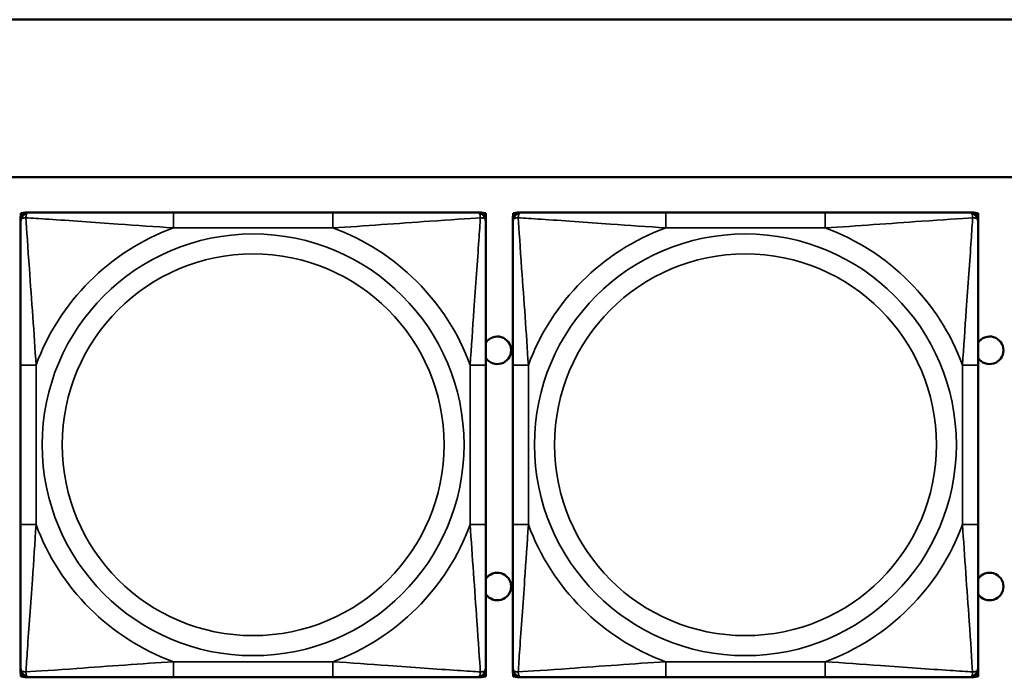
# Model space of a CAD drawing. Header units: inches. Extents: x 3.2 to 29.7, y 5.5 to 19.1.
# Tile 23 of 39: x 18.5 to 19.8, y 8 to 8.8. Entities that reach past the tile are written whole.
import ezdxf

# ---------------------------------------------------------------- set-up
doc = ezdxf.new("R2010")
doc.units = ezdxf.units.IN
doc.header["$MEASUREMENT"] = 0
doc.layers.add('Visible (ANSI)', color=7, linetype='Continuous', lineweight=50)
doc.layers.add('Visible Narrow (ANSI)', color=7, linetype='Continuous', lineweight=35)

msp = doc.modelspace()

# ---------------------------------------------------------------- linework, layer by layer
at = {"layer": 'Visible (ANSI)'}
for p, q in [((9.0372, 8.794), (28.0372, 8.794)), ((16.0072, 8.594), (21.0422, 8.594)), ((18.5419, 8.5374), (18.5419, 8.5433)), ((18.5422, 8.548), (18.5442, 8.548)), ((18.5422, 8.5451), (18.5422, 8.548)), ((18.5478, 8.5492), (18.5538, 8.5492)), ((18.9384, 8.5492), (18.7361, 8.5492)), ((19.1207, 8.5492), (19.1266, 8.5492)), ((19.1303, 8.548), (19.1326, 8.548)), ((19.1325, 8.5433), (19.1325, 8.5374)), ((19.1326, 8.548), (19.1326, 8.3216)), ((19.1669, 8.5374), (19.1669, 8.5433)), ((19.1672, 8.548), (19.1692, 8.548)), ((19.1672, 8.5451), (19.1672, 8.548)), ((19.1728, 8.5492), (19.1788, 8.5492)), ((19.5634, 8.5492), (19.3611, 8.5492)), ((19.7457, 8.5492), (19.7516, 8.5492)), ((19.7553, 8.548), (19.7576, 8.548)), ((19.7575, 8.5433), (19.7575, 8.5374)), ((19.7576, 8.548), (19.7576, 8.3216)), ((18.5419, 8.3551), (18.5419, 8.1528)), ((19.1325, 8.1528), (19.1325, 8.3551)), ((19.1669, 8.3551), (19.1669, 8.1528)), ((19.7575, 8.1528), (19.7575, 8.3551)), ((19.1325, 8.3216), (19.1326, 8.3216)), ((19.1326, 8.3216), (19.1326, 8.1641)), ((19.7575, 8.3216), (19.7576, 8.3216)), ((19.7576, 8.3216), (19.7576, 8.1641)), ((19.1326, 8.1641), (19.1325, 8.1641)), ((19.1326, 8.1641), (19.1326, 7.9597)), ((19.7576, 8.1641), (19.7575, 8.1641)), ((19.7576, 8.1641), (19.7576, 7.9597)), ((18.5419, 7.9646), (18.5419, 7.9705)), ((18.5422, 7.9597), (18.5422, 7.9628)), ((19.1325, 7.9705), (19.1325, 7.9646)), ((19.1669, 7.9646), (19.1669, 7.9705)), ((19.1672, 7.9597), (19.1672, 7.9628)), ((19.7575, 7.9705), (19.7575, 7.9646)), ((18.5446, 7.9597), (18.5422, 7.9597)), ((18.5538, 7.9587), (18.5478, 7.9587)), ((18.7361, 7.9587), (18.9384, 7.9587)), ((19.1266, 7.9587), (19.1207, 7.9587)), ((19.1326, 7.9597), (19.1299, 7.9597)), ((19.1696, 7.9597), (19.1672, 7.9597)), ((19.1788, 7.9587), (19.1728, 7.9587)), ((19.3611, 7.9587), (19.5634, 7.9587)), ((19.7516, 7.9587), (19.7457, 7.9587)), ((19.7576, 7.9597), (19.7549, 7.9597))]:
    msp.add_line(p, q, dxfattribs=at)
for centre, radius, start, end in [((18.5478, 8.5433), 0.00591, 90, 180), ((18.5538, 8.5374), 0.0118, 90, 180), ((19.1207, 8.5374), 0.0118, 0, 90), ((19.1266, 8.5433), 0.00591, 0, 90), ((19.1728, 8.5433), 0.00591, 90, 180), ((19.1788, 8.5374), 0.0118, 90, 180), ((19.7457, 8.5374), 0.0118, 0, 90), ((19.7516, 8.5433), 0.00591, 0, 90), ((19.1472, 8.374), 0.0175, 213.5649, 146.4351), ((19.7722, 8.374), 0.0175, 213.5649, 146.4351), ((19.1472, 8.074), 0.0175, 213.5649, 146.4351), ((19.7722, 8.074), 0.0175, 213.5649, 146.4351), ((18.5538, 7.9705), 0.0118, 180, 270), ((18.5478, 7.9646), 0.00591, 180, 270), ((19.1207, 7.9705), 0.0118, 270, 0), ((19.1266, 7.9646), 0.00591, 270, 0), ((19.1788, 7.9705), 0.0118, 180, 270), ((19.1728, 7.9646), 0.00591, 180, 270), ((19.7457, 7.9705), 0.0118, 270, 0), ((19.7516, 7.9646), 0.00591, 270, 0)]:
    msp.add_arc(centre, radius, start, end, dxfattribs=at)
for points, knots in [([(18.7361, 8.5492), (18.7124, 8.5492), (18.6884, 8.5492), (18.6651, 8.5492), (18.6344, 8.5492), (18.6035, 8.5492), (18.5803, 8.5492), (18.5682, 8.5492), (18.5586, 8.5492), (18.5538, 8.5492)], [0.2569537, 0.2569537, 0.2569537, 0.2569537, 0.4371919, 0.4371919, 0.4371919, 0.6739428, 0.6739428, 0.6739428, 0.7963818, 0.7963818, 0.7963818, 0.7963818]), ([(19.1207, 8.5492), (19.1149, 8.5492), (19.1025, 8.5492), (19.0872, 8.5492), (19.0638, 8.5492), (19.0347, 8.5492), (19.0056, 8.5492), (18.9834, 8.5492), (18.9608, 8.5492), (18.9384, 8.5492)], [-0.7968224, -0.7968224, -0.7968224, -0.7968224, -0.6514613, -0.6514613, -0.6514613, -0.427691, -0.427691, -0.427691, -0.2569517, -0.2569517, -0.2569517, -0.2569517]), ([(19.3611, 8.5492), (19.3374, 8.5492), (19.3134, 8.5492), (19.2901, 8.5492), (19.2594, 8.5492), (19.2285, 8.5492), (19.2053, 8.5492), (19.1932, 8.5492), (19.1836, 8.5492), (19.1788, 8.5492)], [0.2569537, 0.2569537, 0.2569537, 0.2569537, 0.4371919, 0.4371919, 0.4371919, 0.6739428, 0.6739428, 0.6739428, 0.7963818, 0.7963818, 0.7963818, 0.7963818]), ([(19.7457, 8.5492), (19.7399, 8.5492), (19.7275, 8.5492), (19.7122, 8.5492), (19.6888, 8.5492), (19.6597, 8.5492), (19.6306, 8.5492), (19.6084, 8.5492), (19.5858, 8.5492), (19.5634, 8.5492)], [-0.7968224, -0.7968224, -0.7968224, -0.7968224, -0.6514613, -0.6514613, -0.6514613, -0.427691, -0.427691, -0.427691, -0.2569517, -0.2569517, -0.2569517, -0.2569517]), ([(18.5419, 8.5374), (18.5419, 8.5317), (18.5419, 8.5192), (18.5419, 8.504), (18.5419, 8.4805), (18.5419, 8.4514), (18.5419, 8.4223), (18.5419, 8.4002), (18.5419, 8.3775), (18.5419, 8.3551)], [-0.7968224, -0.7968224, -0.7968224, -0.7968224, -0.6514613, -0.6514613, -0.6514613, -0.427691, -0.427691, -0.427691, -0.2569517, -0.2569517, -0.2569517, -0.2569517]), ([(19.1325, 8.3551), (19.1325, 8.3788), (19.1325, 8.4028), (19.1325, 8.4261), (19.1325, 8.4568), (19.1325, 8.4877), (19.1325, 8.5109), (19.1325, 8.5229), (19.1325, 8.5326), (19.1325, 8.5374)], [0.2569537, 0.2569537, 0.2569537, 0.2569537, 0.4371919, 0.4371919, 0.4371919, 0.6739428, 0.6739428, 0.6739428, 0.7963818, 0.7963818, 0.7963818, 0.7963818]), ([(19.1669, 8.5374), (19.1669, 8.5317), (19.1669, 8.5192), (19.1669, 8.504), (19.1669, 8.4805), (19.1669, 8.4514), (19.1669, 8.4223), (19.1669, 8.4002), (19.1669, 8.3775), (19.1669, 8.3551)], [-0.7968224, -0.7968224, -0.7968224, -0.7968224, -0.6514613, -0.6514613, -0.6514613, -0.427691, -0.427691, -0.427691, -0.2569517, -0.2569517, -0.2569517, -0.2569517]), ([(19.7575, 8.3551), (19.7575, 8.3788), (19.7575, 8.4028), (19.7575, 8.4261), (19.7575, 8.4568), (19.7575, 8.4877), (19.7575, 8.5109), (19.7575, 8.5229), (19.7575, 8.5326), (19.7575, 8.5374)], [0.2569537, 0.2569537, 0.2569537, 0.2569537, 0.4371919, 0.4371919, 0.4371919, 0.6739428, 0.6739428, 0.6739428, 0.7963818, 0.7963818, 0.7963818, 0.7963818]), ([(18.5419, 8.1528), (18.5419, 8.1291), (18.5419, 8.1052), (18.5419, 8.0818), (18.5419, 8.0511), (18.5419, 8.0202), (18.5419, 7.997), (18.5419, 7.985), (18.5419, 7.9753), (18.5419, 7.9705)], [0.2569537, 0.2569537, 0.2569537, 0.2569537, 0.4371919, 0.4371919, 0.4371919, 0.6739428, 0.6739428, 0.6739428, 0.7963818, 0.7963818, 0.7963818, 0.7963818]), ([(19.1325, 7.9705), (19.1325, 7.9762), (19.1325, 7.9887), (19.1325, 8.0039), (19.1325, 8.0274), (19.1325, 8.0565), (19.1325, 8.0856), (19.1325, 8.1077), (19.1325, 8.1304), (19.1325, 8.1528)], [-0.7968224, -0.7968224, -0.7968224, -0.7968224, -0.6514613, -0.6514613, -0.6514613, -0.427691, -0.427691, -0.427691, -0.2569517, -0.2569517, -0.2569517, -0.2569517]), ([(19.1669, 8.1528), (19.1669, 8.1291), (19.1669, 8.1052), (19.1669, 8.0818), (19.1669, 8.0511), (19.1669, 8.0202), (19.1669, 7.997), (19.1669, 7.985), (19.1669, 7.9753), (19.1669, 7.9705)], [0.2569537, 0.2569537, 0.2569537, 0.2569537, 0.4371919, 0.4371919, 0.4371919, 0.6739428, 0.6739428, 0.6739428, 0.7963818, 0.7963818, 0.7963818, 0.7963818]), ([(19.7575, 7.9705), (19.7575, 7.9762), (19.7575, 7.9887), (19.7575, 8.0039), (19.7575, 8.0274), (19.7575, 8.0565), (19.7575, 8.0856), (19.7575, 8.1077), (19.7575, 8.1304), (19.7575, 8.1528)], [-0.7968224, -0.7968224, -0.7968224, -0.7968224, -0.6514613, -0.6514613, -0.6514613, -0.427691, -0.427691, -0.427691, -0.2569517, -0.2569517, -0.2569517, -0.2569517]), ([(18.5538, 7.9587), (18.5595, 7.9587), (18.572, 7.9587), (18.5872, 7.9587), (18.6106, 7.9587), (18.6397, 7.9587), (18.6688, 7.9587), (18.691, 7.9587), (18.7137, 7.9587), (18.7361, 7.9587)], [-0.7968224, -0.7968224, -0.7968224, -0.7968224, -0.6514613, -0.6514613, -0.6514613, -0.427691, -0.427691, -0.427691, -0.2569517, -0.2569517, -0.2569517, -0.2569517]), ([(18.9384, 7.9587), (18.962, 7.9587), (18.986, 7.9587), (19.0094, 7.9587), (19.0401, 7.9587), (19.0709, 7.9587), (19.0942, 7.9587), (19.1062, 7.9587), (19.1158, 7.9587), (19.1207, 7.9587)], [0.2569537, 0.2569537, 0.2569537, 0.2569537, 0.4371919, 0.4371919, 0.4371919, 0.6739428, 0.6739428, 0.6739428, 0.7963818, 0.7963818, 0.7963818, 0.7963818]), ([(19.1788, 7.9587), (19.1845, 7.9587), (19.197, 7.9587), (19.2122, 7.9587), (19.2356, 7.9587), (19.2647, 7.9587), (19.2938, 7.9587), (19.316, 7.9587), (19.3387, 7.9587), (19.3611, 7.9587)], [-0.7968224, -0.7968224, -0.7968224, -0.7968224, -0.6514613, -0.6514613, -0.6514613, -0.427691, -0.427691, -0.427691, -0.2569517, -0.2569517, -0.2569517, -0.2569517]), ([(19.5634, 7.9587), (19.587, 7.9587), (19.611, 7.9587), (19.6344, 7.9587), (19.6651, 7.9587), (19.6959, 7.9587), (19.7192, 7.9587), (19.7312, 7.9587), (19.7408, 7.9587), (19.7457, 7.9587)], [0.2569537, 0.2569537, 0.2569537, 0.2569537, 0.4371919, 0.4371919, 0.4371919, 0.6739428, 0.6739428, 0.6739428, 0.7963818, 0.7963818, 0.7963818, 0.7963818])]:
    msp.add_open_spline(points, degree=3, knots=knots, dxfattribs=at)
at = {"layer": 'Visible Narrow (ANSI)'}
for p, q in [((18.7361, 8.5492), (18.7361, 8.5295)), ((18.9384, 8.5492), (18.9384, 8.5295)), ((19.3611, 8.5492), (19.3611, 8.5295)), ((19.5634, 8.5492), (19.5634, 8.5295)), ((18.7361, 8.5295), (18.9384, 8.5295)), ((19.3611, 8.5295), (19.5634, 8.5295)), ((18.5419, 8.3551), (18.5616, 8.3551)), ((18.5616, 8.1528), (18.5616, 8.3551)), ((19.1128, 8.3551), (19.1128, 8.1528)), ((19.1325, 8.3551), (19.1128, 8.3551)), ((19.1669, 8.3551), (19.1866, 8.3551)), ((19.1866, 8.1528), (19.1866, 8.3551)), ((19.7378, 8.3551), (19.7378, 8.1528)), ((19.7575, 8.3551), (19.7378, 8.3551)), ((18.5419, 8.1528), (18.5616, 8.1528)), ((19.1325, 8.1528), (19.1128, 8.1528)), ((19.1669, 8.1528), (19.1866, 8.1528)), ((19.7575, 8.1528), (19.7378, 8.1528)), ((18.9384, 7.9784), (18.7361, 7.9784)), ((18.7361, 7.9587), (18.7361, 7.9784)), ((18.9384, 7.9587), (18.9384, 7.9784)), ((19.5634, 7.9784), (19.3611, 7.9784)), ((19.3611, 7.9587), (19.3611, 7.9784)), ((19.5634, 7.9587), (19.5634, 7.9784))]:
    msp.add_line(p, q, dxfattribs=at)
for centre, radius in [((18.8372, 8.254), 0.2678), ((19.4622, 8.254), 0.2678), ((18.8372, 8.254), 0.2424), ((19.4622, 8.254), 0.2424)]:
    msp.add_circle(centre, radius, dxfattribs=at)
for centre, start, end in [((18.8372, 8.254), 110.1547, 159.8453), ((18.8372, 8.254), 20.1547, 69.8453), ((19.4622, 8.254), 110.1547, 159.8453), ((19.4622, 8.254), 20.1547, 69.8453), ((18.8372, 8.254), 200.1547, 249.8453), ((18.8372, 8.254), 290.1547, 339.8453), ((19.4622, 8.254), 200.1547, 249.8453), ((19.4622, 8.254), 290.1547, 339.8453)]:
    msp.add_arc(centre, 0.2936, start, end, dxfattribs=at)
for points, knots in [([(18.5419, 8.5374), (18.5419, 8.538), (18.542, 8.5385), (18.5423, 8.5393), (18.5424, 8.5397), (18.5428, 8.5403), (18.543, 8.5405), (18.5433, 8.5408), (18.5434, 8.5409), (18.5439, 8.5413), (18.5442, 8.5415), (18.5451, 8.5419), (18.5458, 8.5421), (18.5472, 8.5423), (18.548, 8.5424), (18.5488, 8.5424)], [-0.0532704, -0.0532704, -0.0532704, -0.0532704, -0.04377373, -0.04377373, -0.03521335, -0.03521335, -0.02986312, -0.02986312, -0.02651922, -0.02651922, -0.01983142, -0.01983142, -0.00913095, -0.00913095, 0.00023197, 0.00023197, 0.00023197, 0.00023197]), ([(18.5488, 8.5424), (18.5488, 8.5432), (18.5488, 8.544), (18.5491, 8.5454), (18.5493, 8.5461), (18.5497, 8.547), (18.5499, 8.5473), (18.5502, 8.5477), (18.5503, 8.5479), (18.5507, 8.5482), (18.5509, 8.5483), (18.5514, 8.5487), (18.5518, 8.5489), (18.5527, 8.5492), (18.5532, 8.5492), (18.5538, 8.5492)], [-0.00023197, -0.00023197, -0.00023197, -0.00023197, 0.00913095, 0.00913095, 0.01983142, 0.01983142, 0.02651922, 0.02651922, 0.02986312, 0.02986312, 0.03521335, 0.03521335, 0.04377373, 0.04377373, 0.0532704, 0.0532704, 0.0532704, 0.0532704]), ([(18.5616, 8.3551), (18.5592, 8.3956), (18.5559, 8.4379), (18.5513, 8.5036), (18.5497, 8.528), (18.5488, 8.5424)], [0.2569517, 0.2569517, 0.2569517, 0.2569517, 0.5559983, 0.5559983, 0.7482818, 0.7482818, 0.7482818, 0.7482818]), ([(18.5488, 8.5424), (18.5564, 8.5419), (18.5665, 8.5412), (18.6035, 8.5388), (18.6352, 8.5365), (18.6895, 8.5326), (18.7127, 8.531), (18.7361, 8.5295)], [-0.7478145, -0.7478145, -0.7478145, -0.7478145, -0.6493253, -0.6493253, -0.427691, -0.427691, -0.2569537, -0.2569537, -0.2569537, -0.2569537]), ([(18.9384, 8.5295), (18.9788, 8.5319), (19.0212, 8.5352), (19.0869, 8.5398), (19.1113, 8.5415), (19.1256, 8.5424)], [0.2569517, 0.2569517, 0.2569517, 0.2569517, 0.5559983, 0.5559983, 0.7482818, 0.7482818, 0.7482818, 0.7482818]), ([(19.1256, 8.5424), (19.1252, 8.5347), (19.1245, 8.5247), (19.122, 8.4877), (19.1197, 8.456), (19.1159, 8.4017), (19.1142, 8.3785), (19.1128, 8.3551)], [-0.7478145, -0.7478145, -0.7478145, -0.7478145, -0.6493253, -0.6493253, -0.427691, -0.427691, -0.2569537, -0.2569537, -0.2569537, -0.2569537]), ([(19.1207, 8.5492), (19.1212, 8.5492), (19.1217, 8.5492), (19.1226, 8.5489), (19.123, 8.5487), (19.1236, 8.5483), (19.1238, 8.5482), (19.1241, 8.5479), (19.1242, 8.5477), (19.1245, 8.5473), (19.1247, 8.547), (19.1252, 8.5461), (19.1254, 8.5454), (19.1256, 8.544), (19.1257, 8.5432), (19.1256, 8.5424)], [-0.0532704, -0.0532704, -0.0532704, -0.0532704, -0.04377373, -0.04377373, -0.03521335, -0.03521335, -0.02986312, -0.02986312, -0.02651922, -0.02651922, -0.01983142, -0.01983142, -0.00913095, -0.00913095, 0.00023197, 0.00023197, 0.00023197, 0.00023197]), ([(19.1256, 8.5424), (19.1265, 8.5424), (19.1272, 8.5423), (19.1287, 8.5421), (19.1293, 8.5419), (19.1303, 8.5415), (19.1306, 8.5413), (19.131, 8.5409), (19.1311, 8.5408), (19.1314, 8.5405), (19.1316, 8.5403), (19.132, 8.5397), (19.1322, 8.5393), (19.1324, 8.5385), (19.1325, 8.538), (19.1325, 8.5374)], [-0.00023197, -0.00023197, -0.00023197, -0.00023197, 0.00913095, 0.00913095, 0.01983142, 0.01983142, 0.02651922, 0.02651922, 0.02986312, 0.02986312, 0.03521335, 0.03521335, 0.04377373, 0.04377373, 0.0532704, 0.0532704, 0.0532704, 0.0532704]), ([(19.1669, 8.5374), (19.1669, 8.538), (19.167, 8.5385), (19.1673, 8.5393), (19.1674, 8.5397), (19.1678, 8.5403), (19.168, 8.5405), (19.1683, 8.5408), (19.1684, 8.5409), (19.1689, 8.5413), (19.1692, 8.5415), (19.1701, 8.5419), (19.1708, 8.5421), (19.1722, 8.5423), (19.173, 8.5424), (19.1738, 8.5424)], [-0.0532704, -0.0532704, -0.0532704, -0.0532704, -0.04377373, -0.04377373, -0.03521335, -0.03521335, -0.02986312, -0.02986312, -0.02651922, -0.02651922, -0.01983142, -0.01983142, -0.00913095, -0.00913095, 0.00023197, 0.00023197, 0.00023197, 0.00023197]), ([(19.1738, 8.5424), (19.1738, 8.5432), (19.1738, 8.544), (19.1741, 8.5454), (19.1743, 8.5461), (19.1747, 8.547), (19.1749, 8.5473), (19.1752, 8.5477), (19.1753, 8.5479), (19.1757, 8.5482), (19.1759, 8.5483), (19.1764, 8.5487), (19.1768, 8.5489), (19.1777, 8.5492), (19.1782, 8.5492), (19.1788, 8.5492)], [-0.00023197, -0.00023197, -0.00023197, -0.00023197, 0.00913095, 0.00913095, 0.01983142, 0.01983142, 0.02651922, 0.02651922, 0.02986312, 0.02986312, 0.03521335, 0.03521335, 0.04377373, 0.04377373, 0.0532704, 0.0532704, 0.0532704, 0.0532704]), ([(19.1866, 8.3551), (19.1842, 8.3956), (19.1809, 8.4379), (19.1763, 8.5036), (19.1747, 8.528), (19.1738, 8.5424)], [0.2569517, 0.2569517, 0.2569517, 0.2569517, 0.5559983, 0.5559983, 0.7482818, 0.7482818, 0.7482818, 0.7482818]), ([(19.1738, 8.5424), (19.1814, 8.5419), (19.1915, 8.5412), (19.2285, 8.5388), (19.2602, 8.5365), (19.3145, 8.5326), (19.3377, 8.531), (19.3611, 8.5295)], [-0.7478145, -0.7478145, -0.7478145, -0.7478145, -0.6493253, -0.6493253, -0.427691, -0.427691, -0.2569537, -0.2569537, -0.2569537, -0.2569537]), ([(19.5634, 8.5295), (19.6038, 8.5319), (19.6462, 8.5352), (19.7119, 8.5398), (19.7363, 8.5415), (19.7506, 8.5424)], [0.2569517, 0.2569517, 0.2569517, 0.2569517, 0.5559983, 0.5559983, 0.7482818, 0.7482818, 0.7482818, 0.7482818]), ([(19.7506, 8.5424), (19.7502, 8.5347), (19.7495, 8.5247), (19.747, 8.4877), (19.7447, 8.456), (19.7409, 8.4017), (19.7392, 8.3785), (19.7378, 8.3551)], [-0.7478145, -0.7478145, -0.7478145, -0.7478145, -0.6493253, -0.6493253, -0.427691, -0.427691, -0.2569537, -0.2569537, -0.2569537, -0.2569537]), ([(19.7457, 8.5492), (19.7462, 8.5492), (19.7467, 8.5492), (19.7476, 8.5489), (19.748, 8.5487), (19.7486, 8.5483), (19.7488, 8.5482), (19.7491, 8.5479), (19.7492, 8.5477), (19.7495, 8.5473), (19.7497, 8.547), (19.7502, 8.5461), (19.7504, 8.5454), (19.7506, 8.544), (19.7507, 8.5432), (19.7506, 8.5424)], [-0.0532704, -0.0532704, -0.0532704, -0.0532704, -0.04377373, -0.04377373, -0.03521335, -0.03521335, -0.02986312, -0.02986312, -0.02651922, -0.02651922, -0.01983142, -0.01983142, -0.00913095, -0.00913095, 0.00023197, 0.00023197, 0.00023197, 0.00023197]), ([(19.7506, 8.5424), (19.7515, 8.5424), (19.7522, 8.5423), (19.7537, 8.5421), (19.7543, 8.5419), (19.7553, 8.5415), (19.7556, 8.5413), (19.756, 8.5409), (19.7561, 8.5408), (19.7564, 8.5405), (19.7566, 8.5403), (19.757, 8.5397), (19.7572, 8.5393), (19.7574, 8.5385), (19.7575, 8.538), (19.7575, 8.5374)], [-0.00023197, -0.00023197, -0.00023197, -0.00023197, 0.00913095, 0.00913095, 0.01983142, 0.01983142, 0.02651922, 0.02651922, 0.02986312, 0.02986312, 0.03521335, 0.03521335, 0.04377373, 0.04377373, 0.0532704, 0.0532704, 0.0532704, 0.0532704]), ([(18.5488, 7.9655), (18.5493, 7.9732), (18.5499, 7.9832), (18.5524, 8.0202), (18.5547, 8.052), (18.5586, 8.1062), (18.5602, 8.1294), (18.5616, 8.1528)], [-0.7478145, -0.7478145, -0.7478145, -0.7478145, -0.6493253, -0.6493253, -0.427691, -0.427691, -0.2569537, -0.2569537, -0.2569537, -0.2569537]), ([(19.1128, 8.1528), (19.1152, 8.1123), (19.1185, 8.07), (19.1231, 8.0043), (19.1247, 7.9799), (19.1256, 7.9655)], [0.2569517, 0.2569517, 0.2569517, 0.2569517, 0.5559983, 0.5559983, 0.7482818, 0.7482818, 0.7482818, 0.7482818]), ([(19.1738, 7.9655), (19.1743, 7.9732), (19.1749, 7.9832), (19.1774, 8.0202), (19.1797, 8.052), (19.1836, 8.1062), (19.1852, 8.1294), (19.1866, 8.1528)], [-0.7478145, -0.7478145, -0.7478145, -0.7478145, -0.6493253, -0.6493253, -0.427691, -0.427691, -0.2569537, -0.2569537, -0.2569537, -0.2569537]), ([(19.7378, 8.1528), (19.7402, 8.1123), (19.7435, 8.07), (19.7481, 8.0043), (19.7497, 7.9799), (19.7506, 7.9655)], [0.2569517, 0.2569517, 0.2569517, 0.2569517, 0.5559983, 0.5559983, 0.7482818, 0.7482818, 0.7482818, 0.7482818]), ([(18.7361, 7.9784), (18.6956, 7.976), (18.6532, 7.9727), (18.5876, 7.9681), (18.5631, 7.9664), (18.5488, 7.9655)], [0.2569517, 0.2569517, 0.2569517, 0.2569517, 0.5559983, 0.5559983, 0.7482818, 0.7482818, 0.7482818, 0.7482818]), ([(19.1256, 7.9655), (19.118, 7.966), (19.108, 7.9667), (19.0709, 7.9691), (19.0392, 7.9714), (18.985, 7.9753), (18.9617, 7.977), (18.9384, 7.9784)], [-0.7478145, -0.7478145, -0.7478145, -0.7478145, -0.6493253, -0.6493253, -0.427691, -0.427691, -0.2569537, -0.2569537, -0.2569537, -0.2569537]), ([(19.3611, 7.9784), (19.3206, 7.976), (19.2782, 7.9727), (19.2126, 7.9681), (19.1881, 7.9664), (19.1738, 7.9655)], [0.2569517, 0.2569517, 0.2569517, 0.2569517, 0.5559983, 0.5559983, 0.7482818, 0.7482818, 0.7482818, 0.7482818]), ([(19.7506, 7.9655), (19.743, 7.966), (19.733, 7.9667), (19.6959, 7.9691), (19.6642, 7.9714), (19.61, 7.9753), (19.5867, 7.977), (19.5634, 7.9784)], [-0.7478145, -0.7478145, -0.7478145, -0.7478145, -0.6493253, -0.6493253, -0.427691, -0.427691, -0.2569537, -0.2569537, -0.2569537, -0.2569537]), ([(18.5488, 7.9655), (18.548, 7.9655), (18.5472, 7.9656), (18.5458, 7.9658), (18.5451, 7.966), (18.5442, 7.9664), (18.5439, 7.9666), (18.5434, 7.967), (18.5433, 7.9671), (18.543, 7.9674), (18.5428, 7.9676), (18.5424, 7.9682), (18.5423, 7.9686), (18.542, 7.9695), (18.5419, 7.97), (18.5419, 7.9705)], [-0.00023197, -0.00023197, -0.00023197, -0.00023197, 0.00913095, 0.00913095, 0.01983142, 0.01983142, 0.02651922, 0.02651922, 0.02986312, 0.02986312, 0.03521335, 0.03521335, 0.04377373, 0.04377373, 0.0532704, 0.0532704, 0.0532704, 0.0532704]), ([(18.5538, 7.9587), (18.5532, 7.9587), (18.5527, 7.9587), (18.5518, 7.959), (18.5514, 7.9592), (18.5509, 7.9596), (18.5507, 7.9597), (18.5503, 7.96), (18.5502, 7.9602), (18.5499, 7.9606), (18.5497, 7.9609), (18.5493, 7.9618), (18.5491, 7.9625), (18.5488, 7.9639), (18.5488, 7.9647), (18.5488, 7.9655)], [-0.0532704, -0.0532704, -0.0532704, -0.0532704, -0.04377373, -0.04377373, -0.03521335, -0.03521335, -0.02986312, -0.02986312, -0.02651922, -0.02651922, -0.01983142, -0.01983142, -0.00913095, -0.00913095, 0.00023197, 0.00023197, 0.00023197, 0.00023197]), ([(19.1256, 7.9655), (19.1257, 7.9647), (19.1256, 7.9639), (19.1254, 7.9625), (19.1252, 7.9618), (19.1247, 7.9609), (19.1245, 7.9606), (19.1242, 7.9602), (19.1241, 7.96), (19.1238, 7.9597), (19.1236, 7.9596), (19.123, 7.9592), (19.1226, 7.959), (19.1217, 7.9587), (19.1212, 7.9587), (19.1207, 7.9587)], [-0.00023197, -0.00023197, -0.00023197, -0.00023197, 0.00913095, 0.00913095, 0.01983142, 0.01983142, 0.02651922, 0.02651922, 0.02986312, 0.02986312, 0.03521335, 0.03521335, 0.04377373, 0.04377373, 0.0532704, 0.0532704, 0.0532704, 0.0532704]), ([(19.1325, 7.9705), (19.1325, 7.97), (19.1324, 7.9695), (19.1322, 7.9686), (19.132, 7.9682), (19.1316, 7.9676), (19.1314, 7.9674), (19.1311, 7.9671), (19.131, 7.967), (19.1306, 7.9666), (19.1303, 7.9664), (19.1293, 7.966), (19.1287, 7.9658), (19.1272, 7.9656), (19.1265, 7.9655), (19.1256, 7.9655)], [-0.0532704, -0.0532704, -0.0532704, -0.0532704, -0.04377373, -0.04377373, -0.03521335, -0.03521335, -0.02986312, -0.02986312, -0.02651922, -0.02651922, -0.01983142, -0.01983142, -0.00913095, -0.00913095, 0.00023197, 0.00023197, 0.00023197, 0.00023197]), ([(19.1738, 7.9655), (19.173, 7.9655), (19.1722, 7.9656), (19.1708, 7.9658), (19.1701, 7.966), (19.1692, 7.9664), (19.1689, 7.9666), (19.1684, 7.967), (19.1683, 7.9671), (19.168, 7.9674), (19.1678, 7.9676), (19.1674, 7.9682), (19.1673, 7.9686), (19.167, 7.9695), (19.1669, 7.97), (19.1669, 7.9705)], [-0.00023197, -0.00023197, -0.00023197, -0.00023197, 0.00913095, 0.00913095, 0.01983142, 0.01983142, 0.02651922, 0.02651922, 0.02986312, 0.02986312, 0.03521335, 0.03521335, 0.04377373, 0.04377373, 0.0532704, 0.0532704, 0.0532704, 0.0532704]), ([(19.1788, 7.9587), (19.1782, 7.9587), (19.1777, 7.9587), (19.1768, 7.959), (19.1764, 7.9592), (19.1759, 7.9596), (19.1757, 7.9597), (19.1753, 7.96), (19.1752, 7.9602), (19.1749, 7.9606), (19.1747, 7.9609), (19.1743, 7.9618), (19.1741, 7.9625), (19.1738, 7.9639), (19.1738, 7.9647), (19.1738, 7.9655)], [-0.0532704, -0.0532704, -0.0532704, -0.0532704, -0.04377373, -0.04377373, -0.03521335, -0.03521335, -0.02986312, -0.02986312, -0.02651922, -0.02651922, -0.01983142, -0.01983142, -0.00913095, -0.00913095, 0.00023197, 0.00023197, 0.00023197, 0.00023197]), ([(19.7506, 7.9655), (19.7507, 7.9647), (19.7506, 7.9639), (19.7504, 7.9625), (19.7502, 7.9618), (19.7497, 7.9609), (19.7495, 7.9606), (19.7492, 7.9602), (19.7491, 7.96), (19.7488, 7.9597), (19.7486, 7.9596), (19.748, 7.9592), (19.7476, 7.959), (19.7467, 7.9587), (19.7462, 7.9587), (19.7457, 7.9587)], [-0.00023197, -0.00023197, -0.00023197, -0.00023197, 0.00913095, 0.00913095, 0.01983142, 0.01983142, 0.02651922, 0.02651922, 0.02986312, 0.02986312, 0.03521335, 0.03521335, 0.04377373, 0.04377373, 0.0532704, 0.0532704, 0.0532704, 0.0532704]), ([(19.7575, 7.9705), (19.7575, 7.97), (19.7574, 7.9695), (19.7572, 7.9686), (19.757, 7.9682), (19.7566, 7.9676), (19.7564, 7.9674), (19.7561, 7.9671), (19.756, 7.967), (19.7556, 7.9666), (19.7553, 7.9664), (19.7543, 7.966), (19.7537, 7.9658), (19.7522, 7.9656), (19.7515, 7.9655), (19.7506, 7.9655)], [-0.0532704, -0.0532704, -0.0532704, -0.0532704, -0.04377373, -0.04377373, -0.03521335, -0.03521335, -0.02986312, -0.02986312, -0.02651922, -0.02651922, -0.01983142, -0.01983142, -0.00913095, -0.00913095, 0.00023197, 0.00023197, 0.00023197, 0.00023197])]:
    msp.add_open_spline(points, degree=3, knots=knots, dxfattribs=at)

doc.saveas('drawing.dxf')
